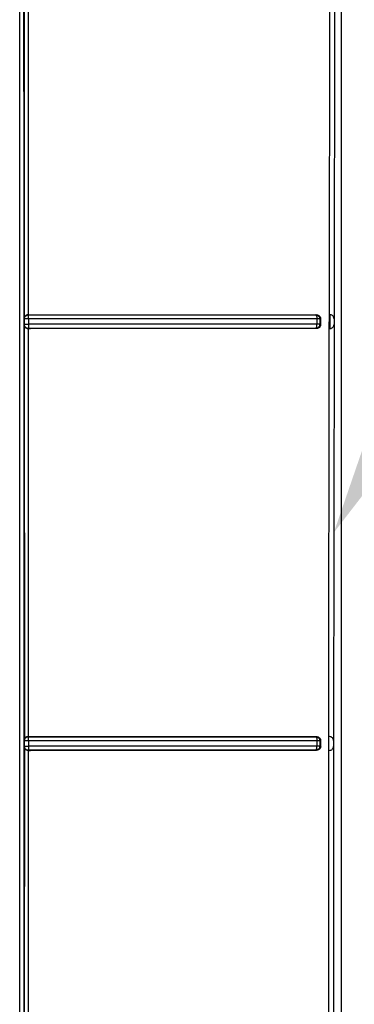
# Model space of a CAD drawing. Header units: inches. Extents: x 170 to 312, y 215 to 248.
# Tile 99 of 256: x 181.8435 to 181.8753, y 242.2102 to 242.3039. Entities that reach past the tile are written whole.
import ezdxf
from ezdxf import colors
from ezdxf.entities.mleader import LeaderData, LeaderLine
from ezdxf.math import Vec2, Vec3

# ---------------------------------------------------------------- set-up
doc = ezdxf.new("R2010")
doc.units = ezdxf.units.IN
doc.header["$LTSCALE"] = 0.25
doc.header["$MEASUREMENT"] = 0
doc.layers.add('ANNOTATIONS', color=1, linetype='Continuous')
doc.layers.add('MOTOR RH', color=7, linetype='Continuous')
doc.styles.add('ARIAL', font='arial.ttf', dxfattribs={"height": 0.09375})

msp = doc.modelspace()

# ---------------------------------------------------------------- linework, layer by layer
at = {"layer": 'MOTOR RH'}
for p, q in [((181.874085, 241.941698), (181.874085, 242.369519)), ((181.843937, 242.315068), (181.843957, 242.275462)), ((181.873449, 242.315059), (181.873389, 242.275468)), ((181.844336, 242.314687), (181.844331, 242.275842)), ((181.872944, 242.275842), (181.873003, 242.314687)), ((181.844331, 242.275842), (181.844557, 242.275842)), ((181.871702, 242.275842), (181.871645, 242.275831)), ((181.87292, 242.27453), (181.872944, 242.275842)), ((181.872981, 242.275841), (181.872944, 242.275842)), ((181.872981, 242.275841), (181.872977, 242.274529)), ((181.843934, 242.275462), (181.843957, 242.275439)), ((181.843957, 242.274932), (181.843934, 242.27491)), ((181.843957, 242.275439), (181.843976, 242.27556)), ((181.843957, 242.275439), (181.843957, 242.274932)), ((181.843957, 242.27491), (181.843961, 242.235304)), ((181.844354, 242.275452), (181.844354, 242.274946)), ((181.871761, 242.275451), (181.871761, 242.274946)), ((181.872116, 242.275457), (181.872028, 242.27544)), ((181.872028, 242.27544), (181.872028, 242.274935)), ((181.872117, 242.274919), (181.872029, 242.274935)), ((181.872116, 242.275457), (181.872116, 242.274919)), ((181.873389, 242.274902), (181.873346, 242.235311)), ((181.873389, 242.275468), (181.873389, 242.274902)), ((181.84435, 242.274539), (181.844229, 242.274558)), ((181.844336, 242.274529), (181.844331, 242.235684)), ((181.84435, 242.274539), (181.844336, 242.274529)), ((181.844336, 242.274529), (181.844557, 242.274529)), ((181.871697, 242.274529), (181.871645, 242.274539)), ((181.8729, 242.235684), (181.87292, 242.27453)), ((181.87292, 242.27453), (181.872977, 242.274529)), ((181.843934, 242.235304), (181.843957, 242.235281)), ((181.843957, 242.235281), (181.843976, 242.235403)), ((181.844331, 242.235684), (181.844557, 242.235684)), ((181.871701, 242.235684), (181.871645, 242.235674)), ((181.872116, 242.235298), (181.872028, 242.235282)), ((181.872116, 242.235298), (181.872116, 242.23476)), ((181.872886, 242.234372), (181.8729, 242.235684)), ((181.872962, 242.235684), (181.8729, 242.235684)), ((181.873346, 242.235311), (181.873346, 242.234745)), ((181.843957, 242.234774), (181.843934, 242.234753)), ((181.843961, 242.234753), (181.843948, 242.195147)), ((181.843957, 242.235281), (181.843957, 242.234774)), ((181.84435, 242.234381), (181.844229, 242.234401)), ((181.844336, 242.234372), (181.844331, 242.195527)), ((181.84435, 242.234381), (181.844336, 242.234372)), ((181.844336, 242.234372), (181.844557, 242.234372)), ((181.844354, 242.23529), (181.844354, 242.234784)), ((181.871698, 242.234372), (181.871645, 242.234382)), ((181.871761, 242.235289), (181.871761, 242.234784)), ((181.872028, 242.235282), (181.872028, 242.234777)), ((181.872117, 242.23476), (181.872029, 242.234777)), ((181.872877, 242.195527), (181.872886, 242.234372)), ((181.872886, 242.234372), (181.872935, 242.234372)), ((181.873346, 242.234745), (181.873321, 242.195153))]:
    msp.add_line(p, q, dxfattribs=at)
for points, knots in [([(181.843521, 242.171636), (181.843521, 242.196167), (181.843521, 242.24523), (181.843521, 242.294248), (181.843521, 242.318757)], [0, 0, 0, 0, 0.5, 1, 1, 1, 1]), ([(181.843915, 242.172696), (181.843929, 242.197047), (181.843957, 242.245749), (181.843929, 242.294406), (181.843915, 242.318734)], [0, 0, 0, 0, 0.500009, 1, 1, 1, 1]), ([(181.844331, 242.275842), (181.844305, 242.27584), (181.844252, 242.275835), (181.844178, 242.27581), (181.84411, 242.275774), (181.84403, 242.275709), (181.843973, 242.275625), (181.843947, 242.275553), (181.843937, 242.275504), (181.843935, 242.275478), (181.843934, 242.275462)], [0, 0, 0, 0, 0.108094, 0.219521, 0.329816, 0.457705, 0.713072, 0.85149, 0.90556, 1, 1, 1, 1]), ([(181.843976, 242.27556), (181.843993, 242.275598), (181.844026, 242.275674), (181.844116, 242.275761), (181.844227, 242.27582), (181.844309, 242.275828), (181.84435, 242.275832)], [0, 0, 0, 0, 0.2500152, 0.500005, 0.7500017, 1, 1, 1, 1]), ([(181.844331, 242.275842), (181.844332, 242.275841), (181.844335, 242.275839), (181.844343, 242.275836), (181.844348, 242.275833), (181.84435, 242.275832)], [0, 0, 0, 0, 0.181364, 0.500189, 1, 1, 1, 1]), ([(181.844354, 242.275452), (181.844354, 242.275483), (181.844354, 242.27554), (181.844354, 242.275632), (181.844353, 242.275729), (181.844352, 242.275811), (181.844351, 242.275825), (181.84435, 242.275832)], [0, 0, 0, 0, 0.1558988, 0.2914515, 0.5007479, 0.758489, 1, 1, 1, 1]), ([(181.84435, 242.275832), (181.847431, 242.275831), (181.853596, 242.275831), (181.862755, 242.27583), (181.868683, 242.275831), (181.871645, 242.275831)], [0, 0, 0, 0, 0.333274, 0.666735, 1, 1, 1, 1]), ([(181.844557, 242.275842), (181.84762, 242.275842), (181.853754, 242.275842), (181.862863, 242.275841), (181.868759, 242.275841), (181.871702, 242.275842)], [0, 0, 0, 0, 0.333007, 0.666999, 1, 1, 1, 1]), ([(181.871645, 242.275831), (181.871647, 242.275831), (181.871665, 242.275829), (181.87169, 242.275804), (181.871726, 242.275728), (181.871747, 242.275635), (181.871758, 242.275543), (181.87176, 242.275484), (181.871761, 242.275451)], [0, 0, 0, 0, 0.021661, 0.250047, 0.499472, 0.696547, 0.835078, 1, 1, 1, 1]), ([(181.871645, 242.275831), (181.871695, 242.275824), (181.871795, 242.275811), (181.871921, 242.275721), (181.87201, 242.275592), (181.872022, 242.275491), (181.872029, 242.27544)], [0, 0, 0, 0, 0.250005, 0.500001, 0.75, 1, 1, 1, 1]), ([(181.871702, 242.275842), (181.871735, 242.27584), (181.871797, 242.275836), (181.871902, 242.2758), (181.87199, 242.275742), (181.872054, 242.275665), (181.87209, 242.275598), (181.872112, 242.275528), (181.872115, 242.27548), (181.872117, 242.275457)], [0, 0, 0, 0, 0.161397, 0.30413, 0.533664, 0.658108, 0.77668, 0.890293, 1, 1, 1, 1]), ([(181.873389, 242.275468), (181.873378, 242.275526), (181.873359, 242.275632), (181.873249, 242.275756), (181.87312, 242.27583), (181.873023, 242.275838), (181.872981, 242.275841)], [0, 0, 0, 0, 0.340322, 0.617646, 0.835942, 1, 1, 1, 1]), ([(181.843934, 242.27491), (181.843937, 242.274877), (181.843942, 242.274833), (181.843975, 242.274744), (181.844024, 242.274667), (181.844111, 242.274596), (181.844183, 242.274559), (181.844258, 242.274535), (181.844311, 242.274531), (181.844336, 242.274529)], [0, 0, 0, 0, 0.195185, 0.254503, 0.544802, 0.672766, 0.789682, 0.897807, 1, 1, 1, 1]), ([(181.844354, 242.275452), (181.844303, 242.275452), (181.844202, 242.275452), (181.844072, 242.275449), (181.84398, 242.275444), (181.843964, 242.27544), (181.843957, 242.275439)], [0, 0, 0, 0, 0.25, 0.500008, 0.750005, 1, 1, 1, 1]), ([(181.843957, 242.274932), (181.843964, 242.274934), (181.843979, 242.274938), (181.844072, 242.274942), (181.844201, 242.274946), (181.844303, 242.274946), (181.844354, 242.274946)], [0, 0, 0, 0, 0.25, 0.499998, 0.749995, 1, 1, 1, 1]), ([(181.844229, 242.274558), (181.844191, 242.274574), (181.844115, 242.274607), (181.844027, 242.274698), (181.843968, 242.274808), (181.843961, 242.274891), (181.843957, 242.274932)], [0, 0, 0, 0, 0.250005, 0.499997, 0.750002, 1, 1, 1, 1]), ([(181.844354, 242.274946), (181.844354, 242.274894), (181.844354, 242.274791), (181.844353, 242.274678), (181.844352, 242.274609), (181.844351, 242.274557), (181.844351, 242.274546), (181.84435, 242.274539)], [0, 0, 0, 0, 0.249829, 0.499373, 0.630803, 0.757732, 1, 1, 1, 1]), ([(181.871761, 242.275451), (181.868772, 242.275451), (181.862807, 242.275452), (181.853608, 242.275452), (181.847434, 242.275452), (181.844354, 242.275452)], [0, 0, 0, 0, 0.3348812, 0.6682131, 1, 1, 1, 1]), ([(181.871761, 242.274946), (181.868772, 242.274946), (181.862808, 242.274946), (181.85361, 242.274946), (181.847435, 242.274946), (181.844354, 242.274946)], [0, 0, 0, 0, 0.334809, 0.668141, 1, 1, 1, 1]), ([(181.871645, 242.274539), (181.871661, 242.274547), (181.871692, 242.274562), (181.871726, 242.274646), (181.871747, 242.274734), (181.871759, 242.274829), (181.87176, 242.274901), (181.871761, 242.274946)], [0, 0, 0, 0, 0.249794, 0.499273, 0.651003, 0.780934, 1, 1, 1, 1]), ([(181.872029, 242.274935), (181.872023, 242.274884), (181.872011, 242.274781), (181.871923, 242.274651), (181.871796, 242.274559), (181.871696, 242.274546), (181.871645, 242.274539)], [0, 0, 0, 0, 0.249998, 0.500002, 0.749989, 1, 1, 1, 1]), ([(181.872117, 242.274919), (181.872115, 242.274895), (181.872112, 242.274845), (181.872089, 242.274773), (181.872051, 242.274704), (181.871986, 242.274629), (181.8719, 242.274573), (181.871796, 242.274536), (181.871732, 242.274532), (181.871697, 242.274529)], [0, 0, 0, 0, 0.11022, 0.225547, 0.34726, 0.476194, 0.689698, 0.832795, 1, 1, 1, 1]), ([(181.872029, 242.27544), (181.87202, 242.275441), (181.872002, 242.275444), (181.871941, 242.275447), (181.87186, 242.27545), (181.871794, 242.275451), (181.871761, 242.275451)], [0, 0, 0, 0, 0.250002, 0.5, 0.750007, 1, 1, 1, 1]), ([(181.872029, 242.274935), (181.87202, 242.274936), (181.872002, 242.274939), (181.871941, 242.274942), (181.87186, 242.274945), (181.871794, 242.274946), (181.871761, 242.274946)], [0, 0, 0, 0, 0.250005, 0.499994, 0.75, 1, 1, 1, 1]), ([(181.872977, 242.274529), (181.873009, 242.274531), (181.873073, 242.274535), (181.873183, 242.274574), (181.873289, 242.274652), (181.873369, 242.274772), (181.873382, 242.274858), (181.873389, 242.274902)], [0, 0, 0, 0, 0.11976, 0.241467, 0.486971, 0.740268, 1, 1, 1, 1]), ([(181.871645, 242.274539), (181.868683, 242.274539), (181.862756, 242.27454), (181.853596, 242.274539), (181.847432, 242.274539), (181.84435, 242.274539)], [0, 0, 0, 0, 0.333244, 0.666706, 1, 1, 1, 1]), ([(181.871697, 242.274529), (181.868754, 242.27453), (181.862858, 242.274531), (181.853751, 242.27453), (181.847619, 242.274529), (181.844557, 242.274529)], [0, 0, 0, 0, 0.333035, 0.667012, 1, 1, 1, 1]), ([(181.844331, 242.235684), (181.844305, 242.235682), (181.844251, 242.235678), (181.844177, 242.235653), (181.844109, 242.235616), (181.844029, 242.235551), (181.843982, 242.235481), (181.843955, 242.235418), (181.843947, 242.235393), (181.843942, 242.23537), (181.843937, 242.235345), (181.843935, 242.235322), (181.843934, 242.235304)], [0, 0, 0, 0, 0.108113, 0.219496, 0.329466, 0.457635, 0.712977, 0.763743, 0.851326, 0.86756, 0.897761, 1, 1, 1, 1]), ([(181.843976, 242.235403), (181.843993, 242.235441), (181.844025, 242.235517), (181.844116, 242.235604), (181.844227, 242.235663), (181.844309, 242.23567), (181.84435, 242.235674)], [0, 0, 0, 0, 0.250003, 0.500004, 0.749999, 1, 1, 1, 1]), ([(181.844331, 242.235684), (181.844332, 242.235684), (181.844335, 242.235682), (181.844343, 242.235679), (181.844348, 242.235676), (181.84435, 242.235674)], [0, 0, 0, 0, 0.181325, 0.500184, 1, 1, 1, 1]), ([(181.844354, 242.23529), (181.844354, 242.235321), (181.844354, 242.235379), (181.844354, 242.235472), (181.844353, 242.23557), (181.844352, 242.235653), (181.844351, 242.235667), (181.84435, 242.235674)], [0, 0, 0, 0, 0.155901, 0.291448, 0.500762, 0.758379, 1, 1, 1, 1]), ([(181.84435, 242.235674), (181.847431, 242.235674), (181.853595, 242.235674), (181.862755, 242.235673), (181.868683, 242.235673), (181.871645, 242.235674)], [0, 0, 0, 0, 0.333275, 0.666736, 1, 1, 1, 1]), ([(181.844557, 242.235684), (181.84762, 242.235684), (181.853753, 242.235684), (181.862862, 242.235683), (181.868758, 242.235684), (181.871701, 242.235684)], [0, 0, 0, 0, 0.333014, 0.667003, 1, 1, 1, 1]), ([(181.871645, 242.235674), (181.871647, 242.235674), (181.871666, 242.235671), (181.87169, 242.235647), (181.871726, 242.235569), (181.871747, 242.235475), (181.871759, 242.235382), (181.87176, 242.235322), (181.871761, 242.235289)], [0, 0, 0, 0, 0.021214, 0.250059, 0.49947, 0.695958, 0.834633, 1, 1, 1, 1]), ([(181.871645, 242.235674), (181.871695, 242.235667), (181.871795, 242.235654), (181.871921, 242.235563), (181.87201, 242.235434), (181.872022, 242.235333), (181.872029, 242.235282)], [0, 0, 0, 0, 0.250004, 0.5, 0.75, 1, 1, 1, 1]), ([(181.871701, 242.235684), (181.871735, 242.235682), (181.871797, 242.235678), (181.871902, 242.235642), (181.87199, 242.235584), (181.872054, 242.235508), (181.87209, 242.23544), (181.872112, 242.23537), (181.872115, 242.235322), (181.872117, 242.235298)], [0, 0, 0, 0, 0.16242, 0.305478, 0.533465, 0.658304, 0.777057, 0.890604, 1, 1, 1, 1]), ([(181.873346, 242.235311), (181.873339, 242.235358), (181.873325, 242.235448), (181.873242, 242.235564), (181.873124, 242.235655), (181.873014, 242.235675), (181.872962, 242.235684)], [0, 0, 0, 0, 0.280663, 0.539168, 0.781865, 1, 1, 1, 1]), ([(181.843934, 242.234753), (181.843937, 242.23472), (181.843943, 242.234671), (181.843978, 242.234581), (181.844029, 242.234505), (181.844112, 242.234439), (181.844182, 242.234401), (181.844258, 242.234377), (181.84431, 242.234374), (181.844336, 242.234372)], [0, 0, 0, 0, 0.188481, 0.287737, 0.545819, 0.672576, 0.788944, 0.897165, 1, 1, 1, 1]), ([(181.844354, 242.23529), (181.844303, 242.23529), (181.844201, 242.23529), (181.844072, 242.235288), (181.843979, 242.235285), (181.843964, 242.235282), (181.843957, 242.235281)], [0, 0, 0, 0, 0.25, 0.5, 0.750002, 1, 1, 1, 1]), ([(181.843957, 242.234774), (181.843964, 242.234776), (181.843979, 242.234778), (181.844072, 242.234781), (181.844202, 242.234784), (181.844303, 242.234784), (181.844354, 242.234784)], [0, 0, 0, 0, 0.249997, 0.499999, 0.749999, 1, 1, 1, 1]), ([(181.844229, 242.234401), (181.844191, 242.234417), (181.844115, 242.23445), (181.844028, 242.23454), (181.843968, 242.234651), (181.843961, 242.234733), (181.843957, 242.234774)], [0, 0, 0, 0, 0.250002, 0.499994, 0.749997, 1, 1, 1, 1]), ([(181.844354, 242.234784), (181.844354, 242.234733), (181.844354, 242.23463), (181.844353, 242.234518), (181.844352, 242.234451), (181.844351, 242.234399), (181.844351, 242.234388), (181.84435, 242.234381)], [0, 0, 0, 0, 0.249811, 0.499354, 0.630878, 0.757853, 1, 1, 1, 1]), ([(181.871645, 242.234382), (181.868683, 242.234382), (181.862756, 242.234383), (181.853596, 242.234382), (181.847432, 242.234381), (181.84435, 242.234381)], [0, 0, 0, 0, 0.3332429, 0.6667047, 1, 1, 1, 1]), ([(181.871761, 242.235289), (181.868772, 242.23529), (181.862806, 242.23529), (181.853608, 242.23529), (181.847434, 242.23529), (181.844354, 242.23529)], [0, 0, 0, 0, 0.334895, 0.668228, 1, 1, 1, 1]), ([(181.871761, 242.234784), (181.868773, 242.234784), (181.862808, 242.234784), (181.85361, 242.234784), (181.847435, 242.234784), (181.844354, 242.234784)], [0, 0, 0, 0, 0.334786, 0.668119, 1, 1, 1, 1]), ([(181.871698, 242.234372), (181.868754, 242.234372), (181.862859, 242.234373), (181.853752, 242.234372), (181.847619, 242.234372), (181.844557, 242.234372)], [0, 0, 0, 0, 0.3330263, 0.667005, 1, 1, 1, 1]), ([(181.871645, 242.234382), (181.871661, 242.234389), (181.871692, 242.234405), (181.871725, 242.234487), (181.871746, 242.234574), (181.871759, 242.234668), (181.87176, 242.234739), (181.871761, 242.234784)], [0, 0, 0, 0, 0.249787, 0.499289, 0.650743, 0.780515, 1, 1, 1, 1]), ([(181.872029, 242.234777), (181.872023, 242.234726), (181.872011, 242.234623), (181.871923, 242.234494), (181.871796, 242.234402), (181.871696, 242.234388), (181.871645, 242.234382)], [0, 0, 0, 0, 0.249998, 0.499999, 0.750004, 1, 1, 1, 1]), ([(181.872117, 242.23476), (181.872115, 242.234736), (181.872112, 242.234687), (181.872089, 242.234615), (181.872051, 242.234546), (181.871985, 242.234471), (181.871899, 242.234414), (181.871796, 242.234378), (181.871732, 242.234374), (181.871698, 242.234372)], [0, 0, 0, 0, 0.11069, 0.226389, 0.34826, 0.47719, 0.692764, 0.834955, 1, 1, 1, 1]), ([(181.872029, 242.235282), (181.87202, 242.235283), (181.872002, 242.235284), (181.871941, 242.235287), (181.87186, 242.235288), (181.871794, 242.235289), (181.871761, 242.235289)], [0, 0, 0, 0, 0.250001, 0.500004, 0.75, 1, 1, 1, 1]), ([(181.872029, 242.234777), (181.87202, 242.234778), (181.872002, 242.234779), (181.871941, 242.234781), (181.87186, 242.234783), (181.871794, 242.234784), (181.871761, 242.234784)], [0, 0, 0, 0, 0.249999, 0.5, 0.750002, 1, 1, 1, 1]), ([(181.872935, 242.234372), (181.872991, 242.234378), (181.87311, 242.234393), (181.873236, 242.234486), (181.873324, 242.234606), (181.873339, 242.234698), (181.873346, 242.234745)], [0, 0, 0, 0, 0.217536, 0.458891, 0.723189, 1, 1, 1, 1])]:
    msp.add_open_spline(points, degree=3, knots=knots, dxfattribs=at)

# ---------------------------------------------------------------- leaders
at = {"layer": 'ANNOTATIONS'}
ml = msp.add_multileader_mtext('Standard', dxfattribs=at)
ml.set_content('CONTROLLER (6" X 15")', color=256, style='ARIAL')
ml.set_leader_properties()
ml.build(insert=Vec2(0, 0))
ml.multileader.update_dxf_attribs({"dogleg_length": 0.36, "arrow_head_size": 0.09375})
ctx = ml.context
ctx.base_point, ctx.char_height, ctx.arrow_head_size, ctx.landing_gap_size, ctx.plane_origin = Vec3(182.183822, 242.649623), 0.09375, 0.09375, 0.09, Vec3(181.398785, 242.216395)
notes = []
notes.append((ctx, [(0, (1, 1, 0), (182.085865, 242.649623), (1, 0), 0.097957, [(0, [(181.873367, 242.255106)], 0, [])])]))
ctx.mtext.insert, ctx.mtext.flow_direction = Vec3(182.273822, 242.710279), 5
for ctx, leaders in notes:
    for number, flags, end, landing, length, lines in leaders:
        leader = LeaderData()
        leader.index, (leader.has_last_leader_line, leader.has_dogleg_vector, leader.attachment_direction) = number, flags
        leader.last_leader_point, leader.dogleg_vector, leader.dogleg_length = Vec3(end), Vec3(landing), length
        for number, points, colour, breaks in lines:
            line = LeaderLine()
            line.index, line.vertices, line.color, line.breaks = number, Vec3.list(points), colors.encode_raw_color(colour), breaks
            leader.lines.append(line)
        ctx.leaders.append(leader)

doc.saveas('drawing.dxf')
